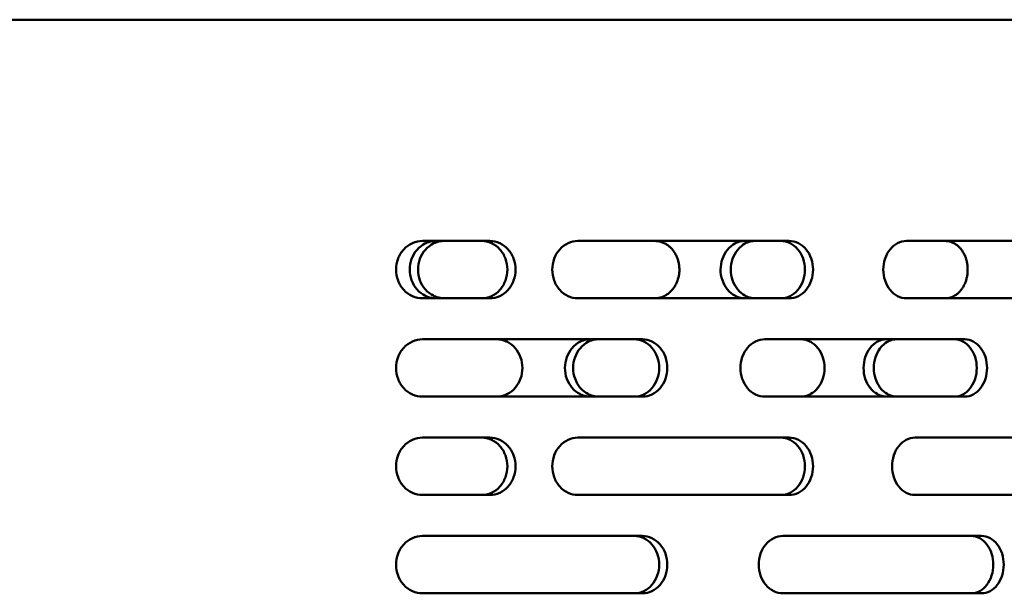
# Model space of a CAD drawing. Header units: millimetres. Extents: x -1252 to 7038, y -1657 to 2073.
# Tile 26 of 54: x 4516 to 4636, y 766 to 836. Entities that reach past the tile are written whole.
import ezdxf

# ---------------------------------------------------------------- set-up
doc = ezdxf.new("R2010")
doc.units = ezdxf.units.MM
doc.layers.add('Видимый контур (ГОСТ)', color=7, linetype='Continuous', lineweight=50)

msp = doc.modelspace()

# ---------------------------------------------------------------- linework, layer by layer
at = {"layer": 'Видимый контур (ГОСТ)'}
for p, q in [((4744.87, 836), (4139.87, 836)), ((4573.29, 809), (4565.08, 809)), ((4609.8, 809), (4584.02, 809)), ((4647.15, 809), (4624.09, 809)), ((4565.08, 802), (4573.29, 802)), ((4584.02, 802), (4609.8, 802)), ((4624.09, 802), (4647.15, 802)), ((4591.91, 797), (4565.08, 797)), ((4631.2, 797), (4606.83, 797)), ((4565.08, 790), (4591.91, 790)), ((4606.83, 790), (4631.2, 790)), ((4573.29, 785), (4565.08, 785)), ((4609.8, 785), (4584.02, 785)), ((4648.12, 785), (4625.14, 785)), ((4565.08, 778), (4573.29, 778)), ((4584.02, 778), (4609.8, 778)), ((4625.14, 778), (4648.12, 778)), ((4591.91, 773), (4565.08, 773)), ((4633.26, 773), (4609.04, 773)), ((4565.08, 766), (4591.91, 766)), ((4609.04, 766), (4633.26, 766))]:
    msp.add_line(p, q, dxfattribs=at)
for points, knots in [([(4565.08, 802), (4564.68, 802), (4564.25, 802.09), (4563.45, 802.45), (4563.09, 802.72), (4562.52, 803.34), (4562.27, 803.73), (4561.94, 804.59), (4561.86, 805.06), (4561.86, 805.94), (4561.94, 806.41), (4562.27, 807.27), (4562.52, 807.66), (4563.09, 808.28), (4563.45, 808.55), (4564.25, 808.91), (4564.68, 809), (4565.08, 809)], [-1.58658, -1.58658, -1.58658, -1.58658, -1.453914, -1.453914, -1.321249, -1.321249, -1.189438, -1.189438, -1.057628, -1.057628, -0.925818, -0.925818, -0.794007, -0.794007, -0.661341, -0.661341, -0.528676, -0.528676, -0.528676, -0.528676]), ([(4566.73, 802), (4566.39, 802), (4566.04, 802.06), (4565.6, 802.22), (4565.5, 802.27), (4565.11, 802.47), (4564.74, 802.71), (4564.15, 803.4), (4563.92, 803.76), (4563.61, 804.62), (4563.53, 805.07), (4563.53, 805.94), (4563.61, 806.39), (4563.92, 807.24), (4564.15, 807.6), (4564.73, 808.29), (4565.11, 808.53), (4565.52, 808.74), (4565.75, 808.85), (4566.28, 808.97), (4566.51, 809), (4566.73, 809)], [-1.456368, -1.456368, -1.456368, -1.456368, -1.227156, -1.227156, -1.148665, -1.148665, -0.947856, -0.947856, -0.810729, -0.810729, -0.677449, -0.677449, -0.540382, -0.540382, -0.39431, -0.39431, -0.178317, -0.178317, -0.074863, -0.074863, 0, 0, 0, 0]), ([(4567.74, 809), (4567.4, 809), (4567.05, 808.94), (4566.62, 808.78), (4566.51, 808.73), (4566.12, 808.53), (4565.75, 808.29), (4565.16, 807.6), (4564.93, 807.24), (4564.62, 806.38), (4564.54, 805.93), (4564.54, 805.06), (4564.62, 804.61), (4564.93, 803.76), (4565.16, 803.4), (4565.75, 802.71), (4566.12, 802.47), (4566.53, 802.26), (4566.76, 802.15), (4567.29, 802.03), (4567.52, 802), (4567.74, 802)], [0, 0, 0, 0, 0.1125705, 0.1125705, 0.1511213, 0.1511213, 0.2498522, 0.2498522, 0.3171633, 0.3171633, 0.3824771, 0.3824771, 0.4496487, 0.4496487, 0.5210655, 0.5210655, 0.6264131, 0.6264131, 0.676892, 0.676892, 0.7134122, 0.7134122, 0.7134122, 0.7134122]), ([(4572.29, 802), (4572.68, 802), (4573.11, 802.09), (4573.89, 802.44), (4574.24, 802.71), (4574.8, 803.34), (4575.04, 803.73), (4575.36, 804.59), (4575.44, 805.06), (4575.44, 805.5), (4575.44, 805.94), (4575.36, 806.41), (4575.04, 807.27), (4574.8, 807.66), (4574.24, 808.28), (4573.89, 808.55), (4573.11, 808.91), (4572.68, 809), (4572.29, 809)], [1.584437, 1.584437, 1.584437, 1.584437, 1.716626, 1.716626, 1.848815, 1.848815, 1.980633, 1.980633, 2.112451, 2.112451, 2.112451, 2.244268, 2.244268, 2.376086, 2.376086, 2.508275, 2.508275, 2.640464, 2.640464, 2.640464, 2.640464]), ([(4573.29, 809), (4573.69, 809), (4574.11, 808.91), (4574.89, 808.55), (4575.24, 808.28), (4575.8, 807.66), (4576.04, 807.27), (4576.36, 806.41), (4576.44, 805.94), (4576.44, 805.5), (4576.44, 805.06), (4576.36, 804.59), (4576.04, 803.73), (4575.8, 803.34), (4575.24, 802.71), (4574.89, 802.44), (4574.11, 802.09), (4573.69, 802), (4573.29, 802)], [-0.528005, -0.528005, -0.528005, -0.528005, -0.39582, -0.39582, -0.263636, -0.263636, -0.131818, -0.131818, 0, 0, 0, 0.131818, 0.131818, 0.263636, 0.263636, 0.39582, 0.39582, 0.528005, 0.528005, 0.528005, 0.528005]), ([(4584.02, 802), (4583.63, 802), (4583.21, 802.09), (4582.45, 802.44), (4582.1, 802.71), (4581.55, 803.34), (4581.31, 803.73), (4580.99, 804.59), (4580.91, 805.06), (4580.91, 805.94), (4580.99, 806.41), (4581.31, 807.27), (4581.55, 807.66), (4582.1, 808.28), (4582.45, 808.55), (4583.21, 808.91), (4583.63, 809), (4584.02, 809)], [-1.582627, -1.582627, -1.582627, -1.582627, -1.45068, -1.45068, -1.318733, -1.318733, -1.186894, -1.186894, -1.055054, -1.055054, -0.923215, -0.923215, -0.791375, -0.791375, -0.659428, -0.659428, -0.527482, -0.527482, -0.527482, -0.527482]), ([(4593.39, 809), (4593.45, 809), (4593.51, 809), (4593.57, 808.99), (4593.64, 808.99), (4593.7, 808.98), (4593.76, 808.97), (4593.82, 808.96), (4593.89, 808.95), (4593.95, 808.94), (4594.02, 808.92), (4594.08, 808.91), (4594.15, 808.89), (4594.21, 808.87), (4594.27, 808.85), (4594.34, 808.82), (4594.4, 808.8), (4594.46, 808.78), (4594.52, 808.75), (4594.53, 808.74), (4594.54, 808.74), (4594.55, 808.73), (4594.55, 808.73), (4594.56, 808.73), (4594.56, 808.73), (4594.62, 808.7), (4594.68, 808.67), (4594.74, 808.63), (4594.8, 808.6), (4594.86, 808.56), (4594.91, 808.52), (4594.97, 808.49), (4595.03, 808.45), (4595.08, 808.4), (4595.13, 808.36), (4595.19, 808.32), (4595.24, 808.27), (4595.29, 808.23), (4595.33, 808.18), (4595.38, 808.14), (4595.43, 808.09), (4595.47, 808.04), (4595.52, 807.99), (4595.52, 807.99), (4595.53, 807.98), (4595.53, 807.97), (4595.57, 807.92), (4595.62, 807.87), (4595.66, 807.82), (4595.7, 807.76), (4595.74, 807.7), (4595.78, 807.64), (4595.82, 807.58), (4595.86, 807.52), (4595.9, 807.45), (4595.94, 807.39), (4595.97, 807.32), (4596.01, 807.25), (4596.04, 807.18), (4596.07, 807.11), (4596.1, 807.04), (4596.13, 806.98), (4596.16, 806.91), (4596.18, 806.85), (4596.18, 806.85), (4596.18, 806.84), (4596.18, 806.84), (4596.21, 806.77), (4596.23, 806.7), (4596.25, 806.63), (4596.27, 806.55), (4596.29, 806.48), (4596.31, 806.4), (4596.33, 806.33), (4596.34, 806.26), (4596.35, 806.18), (4596.37, 806.11), (4596.38, 806.03), (4596.39, 805.96), (4596.39, 805.89), (4596.4, 805.82), (4596.4, 805.75), (4596.41, 805.68), (4596.41, 805.61), (4596.41, 805.55), (4596.41, 805.53), (4596.41, 805.52), (4596.41, 805.5), (4596.41, 805.43), (4596.41, 805.35), (4596.41, 805.28), (4596.4, 805.2), (4596.39, 805.12), (4596.39, 805.04), (4596.38, 804.96), (4596.36, 804.88), (4596.35, 804.8), (4596.34, 804.72), (4596.32, 804.64), (4596.3, 804.56), (4596.28, 804.48), (4596.26, 804.4), (4596.24, 804.32), (4596.22, 804.28), (4596.21, 804.24), (4596.2, 804.2), (4596.19, 804.18), (4596.19, 804.17), (4596.18, 804.16), (4596.16, 804.09), (4596.13, 804.02), (4596.1, 803.95), (4596.07, 803.88), (4596.04, 803.81), (4596.01, 803.75), (4595.97, 803.68), (4595.94, 803.62), (4595.9, 803.55), (4595.87, 803.49), (4595.83, 803.43), (4595.79, 803.37), (4595.75, 803.31), (4595.71, 803.26), (4595.67, 803.2), (4595.64, 803.16), (4595.61, 803.12), (4595.57, 803.08), (4595.56, 803.06), (4595.55, 803.04), (4595.53, 803.03), (4595.48, 802.97), (4595.43, 802.92), (4595.38, 802.87), (4595.33, 802.81), (4595.28, 802.76), (4595.22, 802.71), (4595.16, 802.66), (4595.1, 802.61), (4595.04, 802.56), (4594.97, 802.51), (4594.91, 802.47), (4594.84, 802.43), (4594.77, 802.38), (4594.71, 802.35), (4594.64, 802.31), (4594.62, 802.3), (4594.61, 802.3), (4594.6, 802.29), (4594.58, 802.28), (4594.57, 802.27), (4594.55, 802.27), (4594.49, 802.24), (4594.42, 802.21), (4594.35, 802.18), (4594.29, 802.16), (4594.22, 802.13), (4594.15, 802.11), (4594.1, 802.1), (4594.05, 802.08), (4594, 802.07), (4593.94, 802.06), (4593.88, 802.04), (4593.82, 802.03), (4593.76, 802.02), (4593.69, 802.02), (4593.63, 802.01), (4593.58, 802.01), (4593.52, 802), (4593.46, 802), (4593.44, 802), (4593.42, 802), (4593.39, 802)], [0, 0, 0, 0, 0.020876, 0.020876, 0.020876, 0.04258, 0.04258, 0.04258, 0.065061, 0.065061, 0.065061, 0.088262, 0.088262, 0.088262, 0.111476, 0.111476, 0.111476, 0.134184, 0.134184, 0.134184, 0.137979, 0.137979, 0.137979, 0.139164, 0.139164, 0.139164, 0.161998, 0.161998, 0.161998, 0.185211, 0.185211, 0.185211, 0.208131, 0.208131, 0.208131, 0.230495, 0.230495, 0.230495, 0.252057, 0.252057, 0.252057, 0.273618, 0.273618, 0.273618, 0.27592, 0.27592, 0.27592, 0.297553, 0.297553, 0.297553, 0.320056, 0.320056, 0.320056, 0.343764, 0.343764, 0.343764, 0.367837, 0.367837, 0.367837, 0.391716, 0.391716, 0.391716, 0.412619, 0.412619, 0.412619, 0.41384, 0.41384, 0.41384, 0.436709, 0.436709, 0.436709, 0.459971, 0.459971, 0.459971, 0.48297, 0.48297, 0.48297, 0.50542, 0.50542, 0.50542, 0.526704, 0.526704, 0.526704, 0.546981, 0.546981, 0.546981, 0.551742, 0.551742, 0.551742, 0.574287, 0.574287, 0.574287, 0.597758, 0.597758, 0.597758, 0.622508, 0.622508, 0.622508, 0.647683, 0.647683, 0.647683, 0.672725, 0.672725, 0.672725, 0.685863, 0.685863, 0.685863, 0.68962, 0.68962, 0.68962, 0.712579, 0.712579, 0.712579, 0.735928, 0.735928, 0.735928, 0.759007, 0.759007, 0.759007, 0.78153, 0.78153, 0.78153, 0.802912, 0.802912, 0.802912, 0.820357, 0.820357, 0.820357, 0.827517, 0.827517, 0.827517, 0.851123, 0.851123, 0.851123, 0.875726, 0.875726, 0.875726, 0.901721, 0.901721, 0.901721, 0.928243, 0.928243, 0.928243, 0.954741, 0.954741, 0.954741, 0.959502, 0.959502, 0.959502, 0.965482, 0.965482, 0.965482, 0.989853, 0.989853, 0.989853, 1.014437, 1.014437, 1.014437, 1.032375, 1.032375, 1.032375, 1.05415, 1.05415, 1.05415, 1.075365, 1.075365, 1.075365, 1.09561, 1.09561, 1.09561, 1.103164, 1.103164, 1.103164, 1.103164]), ([(4604.4, 802), (4604.08, 802), (4603.76, 802.06), (4603.35, 802.22), (4603.25, 802.27), (4602.9, 802.47), (4602.55, 802.71), (4602.01, 803.4), (4601.8, 803.76), (4601.5, 804.62), (4601.43, 805.07), (4601.43, 805.94), (4601.51, 806.39), (4601.8, 807.24), (4602.01, 807.6), (4602.55, 808.29), (4602.9, 808.53), (4603.28, 808.74), (4603.49, 808.85), (4603.98, 808.97), (4604.19, 809), (4604.4, 809)], [-1.456368, -1.456368, -1.456368, -1.456368, -1.227156, -1.227156, -1.148665, -1.148665, -0.947856, -0.947856, -0.810729, -0.810729, -0.677449, -0.677449, -0.540382, -0.540382, -0.39431, -0.39431, -0.178317, -0.178317, -0.074863, -0.074863, 0, 0, 0, 0]), ([(4605.65, 809), (4605.33, 809), (4605.01, 808.94), (4604.6, 808.78), (4604.5, 808.73), (4604.15, 808.53), (4603.8, 808.29), (4603.26, 807.6), (4603.04, 807.24), (4602.75, 806.38), (4602.68, 805.93), (4602.68, 805.06), (4602.76, 804.61), (4603.04, 803.76), (4603.26, 803.4), (4603.8, 802.71), (4604.15, 802.47), (4604.52, 802.26), (4604.73, 802.15), (4605.22, 802.03), (4605.44, 802), (4605.65, 802)], [0, 0, 0, 0, 0.1125705, 0.1125705, 0.1511213, 0.1511213, 0.2498522, 0.2498522, 0.3171633, 0.3171633, 0.3824771, 0.3824771, 0.4496487, 0.4496487, 0.5210655, 0.5210655, 0.6264131, 0.6264131, 0.676892, 0.676892, 0.7134122, 0.7134122, 0.7134122, 0.7134122]), ([(4608.8, 802), (4609.17, 802), (4609.56, 802.09), (4610.27, 802.45), (4610.6, 802.71), (4611.12, 803.34), (4611.34, 803.73), (4611.64, 804.59), (4611.71, 805.06), (4611.71, 805.5), (4611.71, 805.94), (4611.64, 806.41), (4611.34, 807.27), (4611.12, 807.66), (4610.6, 808.28), (4610.27, 808.55), (4609.56, 808.91), (4609.17, 809), (4608.8, 809)], [1.583676, 1.583676, 1.583676, 1.583676, 1.715849, 1.715849, 1.848021, 1.848021, 1.979852, 1.979852, 2.111683, 2.111683, 2.111683, 2.243514, 2.243514, 2.375345, 2.375345, 2.507517, 2.507517, 2.639689, 2.639689, 2.639689, 2.639689]), ([(4609.8, 809), (4610.17, 809), (4610.56, 808.91), (4611.27, 808.55), (4611.6, 808.28), (4612.12, 807.66), (4612.34, 807.27), (4612.64, 806.41), (4612.71, 805.94), (4612.71, 805.5), (4612.71, 805.06), (4612.64, 804.59), (4612.34, 803.73), (4612.12, 803.34), (4611.6, 802.71), (4611.27, 802.45), (4610.56, 802.09), (4610.17, 802), (4609.8, 802)], [-0.527998, -0.527998, -0.527998, -0.527998, -0.39583, -0.39583, -0.263662, -0.263662, -0.131831, -0.131831, 0, 0, 0, 0.131831, 0.131831, 0.263662, 0.263662, 0.39583, 0.39583, 0.527998, 0.527998, 0.527998, 0.527998]), ([(4624.09, 802), (4623.73, 802), (4623.36, 802.09), (4622.67, 802.44), (4622.35, 802.71), (4621.85, 803.34), (4621.63, 803.73), (4621.34, 804.59), (4621.27, 805.06), (4621.27, 805.94), (4621.34, 806.41), (4621.63, 807.27), (4621.85, 807.66), (4622.35, 808.28), (4622.67, 808.55), (4623.36, 808.91), (4623.73, 809), (4624.09, 809)], [-1.582627, -1.582627, -1.582627, -1.582627, -1.45068, -1.45068, -1.318733, -1.318733, -1.186894, -1.186894, -1.055054, -1.055054, -0.923215, -0.923215, -0.791375, -0.791375, -0.659428, -0.659428, -0.527482, -0.527482, -0.527482, -0.527482]), ([(4628.83, 809), (4628.88, 809), (4628.94, 809), (4628.99, 808.99), (4629.05, 808.99), (4629.11, 808.98), (4629.16, 808.97), (4629.22, 808.96), (4629.28, 808.95), (4629.34, 808.94), (4629.39, 808.92), (4629.45, 808.91), (4629.51, 808.89), (4629.57, 808.87), (4629.63, 808.85), (4629.68, 808.82), (4629.74, 808.8), (4629.8, 808.78), (4629.85, 808.75), (4629.86, 808.74), (4629.87, 808.74), (4629.88, 808.73), (4629.88, 808.73), (4629.88, 808.73), (4629.89, 808.73), (4629.94, 808.7), (4630, 808.67), (4630.05, 808.63), (4630.1, 808.6), (4630.16, 808.56), (4630.21, 808.52), (4630.26, 808.49), (4630.31, 808.45), (4630.36, 808.4), (4630.41, 808.36), (4630.45, 808.32), (4630.5, 808.27), (4630.54, 808.23), (4630.59, 808.18), (4630.63, 808.14), (4630.67, 808.09), (4630.71, 808.04), (4630.75, 807.99), (4630.76, 807.99), (4630.76, 807.98), (4630.77, 807.97), (4630.8, 807.92), (4630.84, 807.87), (4630.88, 807.82), (4630.92, 807.76), (4630.96, 807.7), (4630.99, 807.64), (4631.03, 807.58), (4631.06, 807.52), (4631.1, 807.45), (4631.13, 807.39), (4631.17, 807.32), (4631.2, 807.25), (4631.23, 807.18), (4631.26, 807.11), (4631.29, 807.04), (4631.31, 806.98), (4631.33, 806.91), (4631.35, 806.85), (4631.35, 806.85), (4631.36, 806.84), (4631.36, 806.84), (4631.38, 806.77), (4631.4, 806.7), (4631.42, 806.63), (4631.44, 806.55), (4631.46, 806.48), (4631.47, 806.4), (4631.49, 806.33), (4631.5, 806.26), (4631.51, 806.18), (4631.52, 806.11), (4631.53, 806.03), (4631.54, 805.96), (4631.55, 805.89), (4631.55, 805.82), (4631.56, 805.75), (4631.56, 805.68), (4631.56, 805.61), (4631.56, 805.55), (4631.56, 805.53), (4631.56, 805.52), (4631.56, 805.5), (4631.56, 805.43), (4631.56, 805.35), (4631.56, 805.28), (4631.55, 805.2), (4631.55, 805.12), (4631.54, 805.04), (4631.53, 804.96), (4631.52, 804.88), (4631.51, 804.8), (4631.5, 804.72), (4631.48, 804.64), (4631.46, 804.56), (4631.45, 804.48), (4631.43, 804.4), (4631.4, 804.32), (4631.39, 804.28), (4631.38, 804.24), (4631.37, 804.2), (4631.36, 804.18), (4631.36, 804.17), (4631.36, 804.16), (4631.33, 804.09), (4631.31, 804.02), (4631.28, 803.95), (4631.26, 803.88), (4631.23, 803.81), (4631.2, 803.75), (4631.17, 803.68), (4631.14, 803.62), (4631.1, 803.55), (4631.07, 803.49), (4631.04, 803.43), (4631, 803.37), (4630.97, 803.31), (4630.93, 803.26), (4630.9, 803.2), (4630.87, 803.16), (4630.84, 803.12), (4630.8, 803.08), (4630.79, 803.06), (4630.78, 803.04), (4630.77, 803.03), (4630.72, 802.97), (4630.68, 802.92), (4630.63, 802.87), (4630.58, 802.81), (4630.54, 802.76), (4630.48, 802.71), (4630.43, 802.66), (4630.38, 802.61), (4630.32, 802.56), (4630.26, 802.51), (4630.2, 802.47), (4630.14, 802.43), (4630.08, 802.38), (4630.02, 802.35), (4629.96, 802.31), (4629.94, 802.3), (4629.93, 802.3), (4629.92, 802.29), (4629.91, 802.28), (4629.89, 802.27), (4629.88, 802.27), (4629.82, 802.24), (4629.76, 802.21), (4629.7, 802.18), (4629.64, 802.16), (4629.58, 802.13), (4629.52, 802.11), (4629.47, 802.1), (4629.43, 802.08), (4629.38, 802.07), (4629.32, 802.06), (4629.27, 802.04), (4629.21, 802.03), (4629.16, 802.02), (4629.1, 802.02), (4629.05, 802.01), (4628.99, 802.01), (4628.94, 802), (4628.89, 802), (4628.87, 802), (4628.85, 802), (4628.83, 802)], [0, 0, 0, 0, 0.020876, 0.020876, 0.020876, 0.04258, 0.04258, 0.04258, 0.065061, 0.065061, 0.065061, 0.088262, 0.088262, 0.088262, 0.111476, 0.111476, 0.111476, 0.134184, 0.134184, 0.134184, 0.137979, 0.137979, 0.137979, 0.139164, 0.139164, 0.139164, 0.161998, 0.161998, 0.161998, 0.185211, 0.185211, 0.185211, 0.208131, 0.208131, 0.208131, 0.230495, 0.230495, 0.230495, 0.252057, 0.252057, 0.252057, 0.273618, 0.273618, 0.273618, 0.27592, 0.27592, 0.27592, 0.297553, 0.297553, 0.297553, 0.320056, 0.320056, 0.320056, 0.343764, 0.343764, 0.343764, 0.367837, 0.367837, 0.367837, 0.391716, 0.391716, 0.391716, 0.412619, 0.412619, 0.412619, 0.41384, 0.41384, 0.41384, 0.436709, 0.436709, 0.436709, 0.459971, 0.459971, 0.459971, 0.48297, 0.48297, 0.48297, 0.50542, 0.50542, 0.50542, 0.526704, 0.526704, 0.526704, 0.546981, 0.546981, 0.546981, 0.551742, 0.551742, 0.551742, 0.574287, 0.574287, 0.574287, 0.597758, 0.597758, 0.597758, 0.622508, 0.622508, 0.622508, 0.647683, 0.647683, 0.647683, 0.672725, 0.672725, 0.672725, 0.685863, 0.685863, 0.685863, 0.68962, 0.68962, 0.68962, 0.712579, 0.712579, 0.712579, 0.735928, 0.735928, 0.735928, 0.759007, 0.759007, 0.759007, 0.78153, 0.78153, 0.78153, 0.802912, 0.802912, 0.802912, 0.820357, 0.820357, 0.820357, 0.827517, 0.827517, 0.827517, 0.851123, 0.851123, 0.851123, 0.875726, 0.875726, 0.875726, 0.901721, 0.901721, 0.901721, 0.928243, 0.928243, 0.928243, 0.954741, 0.954741, 0.954741, 0.959502, 0.959502, 0.959502, 0.965482, 0.965482, 0.965482, 0.989853, 0.989853, 0.989853, 1.014437, 1.014437, 1.014437, 1.032375, 1.032375, 1.032375, 1.05415, 1.05415, 1.05415, 1.075365, 1.075365, 1.075365, 1.09561, 1.09561, 1.09561, 1.103164, 1.103164, 1.103164, 1.103164]), ([(4565.08, 790), (4564.68, 790), (4564.25, 790.09), (4563.45, 790.45), (4563.09, 790.72), (4562.52, 791.34), (4562.27, 791.73), (4561.94, 792.59), (4561.86, 793.06), (4561.86, 793.94), (4561.94, 794.41), (4562.27, 795.27), (4562.52, 795.66), (4563.09, 796.29), (4563.46, 796.55), (4564.25, 796.91), (4564.68, 797), (4565.08, 797)], [-1.586581, -1.586581, -1.586581, -1.586581, -1.453915, -1.453915, -1.321249, -1.321249, -1.189438, -1.189438, -1.057628, -1.057628, -0.925607, -0.925607, -0.793587, -0.793587, -0.661131, -0.661131, -0.528676, -0.528676, -0.528676, -0.528676]), ([(4574.12, 797), (4574.46, 797), (4574.81, 796.94), (4575.24, 796.77), (4575.35, 796.73), (4575.73, 796.53), (4576.1, 796.28), (4576.66, 795.6), (4576.89, 795.23), (4577.2, 794.38), (4577.27, 793.93), (4577.27, 793.06), (4577.2, 792.61), (4576.89, 791.76), (4576.66, 791.4), (4576.1, 790.72), (4575.73, 790.47), (4575.35, 790.27), (4575.24, 790.23), (4574.81, 790.06), (4574.46, 790), (4574.12, 790)], [-0.7384197, -0.7384197, -0.7384197, -0.7384197, -0.6322655, -0.6322655, -0.5958905, -0.5958905, -0.5029999, -0.5029999, -0.4404789, -0.4404789, -0.3805089, -0.3805089, -0.3188367, -0.3188367, -0.2523653, -0.2523653, -0.1527725, -0.1527725, -0.1137783, -0.1137783, 0, 0, 0, 0]), ([(4585.54, 790), (4585.33, 790), (4585.11, 790.03), (4584.6, 790.15), (4584.38, 790.26), (4583.99, 790.46), (4583.62, 790.7), (4583.06, 791.4), (4582.84, 791.76), (4582.53, 792.61), (4582.46, 793.07), (4582.46, 793.94), (4582.54, 794.39), (4582.83, 795.24), (4583.06, 795.6), (4583.62, 796.29), (4583.99, 796.54), (4584.38, 796.74), (4584.6, 796.85), (4585.11, 796.97), (4585.33, 797), (4585.54, 797)], [-1.326647, -1.326647, -1.326647, -1.326647, -1.257339, -1.257339, -1.161313, -1.161313, -0.959264, -0.959264, -0.8198, -0.8198, -0.682877, -0.682877, -0.542053, -0.542053, -0.393787, -0.393787, -0.177412, -0.177412, -0.074401, -0.074401, 0, 0, 0, 0]), ([(4586.55, 797), (4586.33, 797), (4586.11, 796.97), (4585.6, 796.85), (4585.38, 796.74), (4584.99, 796.54), (4584.63, 796.29), (4584.06, 795.6), (4583.84, 795.24), (4583.54, 794.39), (4583.46, 793.93), (4583.46, 793.06), (4583.54, 792.61), (4583.84, 791.76), (4584.06, 791.4), (4584.63, 790.71), (4584.99, 790.46), (4585.38, 790.26), (4585.6, 790.15), (4586.11, 790.03), (4586.33, 790), (4586.55, 790)], [0, 0, 0, 0, 0.074298, 0.074298, 0.177238, 0.177238, 0.39384, 0.39384, 0.543357, 0.543357, 0.690154, 0.690154, 0.841134, 0.841134, 1.000087, 1.000087, 1.232051, 1.232051, 1.342485, 1.342485, 1.422247, 1.422247, 1.422247, 1.422247]), ([(4590.91, 790), (4591.29, 790), (4591.7, 790.09), (4592.45, 790.44), (4592.79, 790.71), (4593.32, 791.34), (4593.56, 791.73), (4593.87, 792.59), (4593.94, 793.06), (4593.94, 793.5), (4593.94, 793.94), (4593.87, 794.41), (4593.56, 795.27), (4593.32, 795.66), (4592.79, 796.29), (4592.45, 796.55), (4591.7, 796.91), (4591.29, 797), (4590.91, 797)], [1.582117, 1.582117, 1.582117, 1.582117, 1.713957, 1.713957, 1.845798, 1.845798, 1.977639, 1.977639, 2.10948, 2.10948, 2.10948, 2.241321, 2.241321, 2.373162, 2.373162, 2.505003, 2.505003, 2.636843, 2.636843, 2.636843, 2.636843]), ([(4591.91, 797), (4592.29, 797), (4592.7, 796.91), (4593.44, 796.55), (4593.78, 796.29), (4594.32, 795.66), (4594.56, 795.27), (4594.86, 794.41), (4594.94, 793.94), (4594.94, 793.5), (4594.94, 793.06), (4594.86, 792.59), (4594.56, 791.73), (4594.32, 791.34), (4593.78, 790.71), (4593.44, 790.44), (4592.7, 790.09), (4592.29, 790), (4591.91, 790)], [-0.527363, -0.527363, -0.527363, -0.527363, -0.395522, -0.395522, -0.263681, -0.263681, -0.131841, -0.131841, 0, 0, 0, 0.131841, 0.131841, 0.263682, 0.263682, 0.395523, 0.395523, 0.527363, 0.527363, 0.527363, 0.527363]), ([(4606.83, 790), (4606.46, 790), (4606.06, 790.09), (4605.33, 790.45), (4604.99, 790.72), (4604.47, 791.34), (4604.24, 791.73), (4603.93, 792.59), (4603.86, 793.06), (4603.86, 793.94), (4603.93, 794.41), (4604.24, 795.27), (4604.47, 795.66), (4604.99, 796.28), (4605.33, 796.55), (4606.06, 796.91), (4606.46, 797), (4606.83, 797)], [-1.58658, -1.58658, -1.58658, -1.58658, -1.453914, -1.453914, -1.321249, -1.321249, -1.189438, -1.189438, -1.057628, -1.057628, -0.925818, -0.925818, -0.794007, -0.794007, -0.661341, -0.661341, -0.528676, -0.528676, -0.528676, -0.528676]), ([(4611.21, 797), (4611.53, 797), (4611.85, 796.94), (4612.25, 796.77), (4612.34, 796.73), (4612.69, 796.53), (4613.03, 796.28), (4613.55, 795.6), (4613.76, 795.23), (4614.05, 794.38), (4614.11, 793.93), (4614.11, 793.06), (4614.04, 792.61), (4613.76, 791.76), (4613.55, 791.4), (4613.03, 790.72), (4612.69, 790.47), (4612.35, 790.27), (4612.25, 790.23), (4611.85, 790.06), (4611.53, 790), (4611.21, 790)], [-0.7384197, -0.7384197, -0.7384197, -0.7384197, -0.6322655, -0.6322655, -0.5958905, -0.5958905, -0.5029999, -0.5029999, -0.4404789, -0.4404789, -0.3805089, -0.3805089, -0.3188367, -0.3188367, -0.2523653, -0.2523653, -0.1527725, -0.1527725, -0.1137783, -0.1137783, 0, 0, 0, 0]), ([(4621.69, 790), (4621.49, 790), (4621.29, 790.03), (4620.82, 790.15), (4620.62, 790.26), (4620.27, 790.46), (4619.93, 790.7), (4619.41, 791.4), (4619.21, 791.76), (4618.93, 792.61), (4618.87, 793.07), (4618.87, 793.94), (4618.94, 794.39), (4619.21, 795.24), (4619.41, 795.6), (4619.93, 796.29), (4620.26, 796.54), (4620.62, 796.74), (4620.82, 796.85), (4621.29, 796.97), (4621.49, 797), (4621.69, 797)], [-1.326647, -1.326647, -1.326647, -1.326647, -1.257339, -1.257339, -1.161313, -1.161313, -0.959264, -0.959264, -0.8198, -0.8198, -0.682877, -0.682877, -0.542053, -0.542053, -0.393787, -0.393787, -0.177412, -0.177412, -0.074401, -0.074401, 0, 0, 0, 0]), ([(4622.93, 797), (4622.73, 797), (4622.53, 796.97), (4622.06, 796.85), (4621.86, 796.74), (4621.51, 796.54), (4621.17, 796.29), (4620.66, 795.6), (4620.45, 795.24), (4620.18, 794.39), (4620.11, 793.93), (4620.11, 793.06), (4620.18, 792.61), (4620.45, 791.76), (4620.66, 791.4), (4621.17, 790.71), (4621.51, 790.46), (4621.86, 790.26), (4622.06, 790.15), (4622.53, 790.03), (4622.73, 790), (4622.93, 790)], [0, 0, 0, 0, 0.074298, 0.074298, 0.177238, 0.177238, 0.39384, 0.39384, 0.543357, 0.543357, 0.690154, 0.690154, 0.841134, 0.841134, 1.000087, 1.000087, 1.232051, 1.232051, 1.342485, 1.342485, 1.422247, 1.422247, 1.422247, 1.422247]), ([(4629.94, 790), (4630.29, 790), (4630.65, 790.09), (4631.33, 790.44), (4631.63, 790.71), (4632.11, 791.34), (4632.32, 791.73), (4632.6, 792.59), (4632.67, 793.06), (4632.67, 793.5), (4632.67, 793.94), (4632.6, 794.41), (4632.32, 795.27), (4632.11, 795.66), (4631.63, 796.29), (4631.33, 796.55), (4630.65, 796.91), (4630.29, 797), (4629.94, 797)], [1.582117, 1.582117, 1.582117, 1.582117, 1.713957, 1.713957, 1.845798, 1.845798, 1.977639, 1.977639, 2.10948, 2.10948, 2.10948, 2.241321, 2.241321, 2.373162, 2.373162, 2.505003, 2.505003, 2.636843, 2.636843, 2.636843, 2.636843]), ([(4631.2, 797), (4631.54, 797), (4631.91, 796.91), (4632.58, 796.55), (4632.89, 796.29), (4633.37, 795.66), (4633.58, 795.27), (4633.86, 794.41), (4633.92, 793.94), (4633.92, 793.5), (4633.92, 793.06), (4633.86, 792.59), (4633.58, 791.73), (4633.37, 791.34), (4632.89, 790.71), (4632.58, 790.44), (4631.91, 790.09), (4631.54, 790), (4631.2, 790)], [-0.527363, -0.527363, -0.527363, -0.527363, -0.395523, -0.395523, -0.263682, -0.263682, -0.131841, -0.131841, 0, 0, 0, 0.131841, 0.131841, 0.263682, 0.263682, 0.395523, 0.395523, 0.527363, 0.527363, 0.527363, 0.527363]), ([(4565.08, 778), (4564.68, 778), (4564.25, 778.09), (4563.45, 778.45), (4563.09, 778.72), (4562.52, 779.34), (4562.27, 779.73), (4561.94, 780.59), (4561.86, 781.06), (4561.86, 781.94), (4561.94, 782.41), (4562.27, 783.27), (4562.52, 783.66), (4563.09, 784.28), (4563.45, 784.55), (4564.25, 784.91), (4564.68, 785), (4565.08, 785)], [-1.58658, -1.58658, -1.58658, -1.58658, -1.453914, -1.453914, -1.321249, -1.321249, -1.189438, -1.189438, -1.057628, -1.057628, -0.925818, -0.925818, -0.794007, -0.794007, -0.661341, -0.661341, -0.528676, -0.528676, -0.528676, -0.528676]), ([(4572.29, 778), (4572.68, 778), (4573.11, 778.09), (4573.89, 778.44), (4574.24, 778.71), (4574.8, 779.34), (4575.04, 779.73), (4575.36, 780.59), (4575.44, 781.06), (4575.44, 781.5), (4575.44, 781.94), (4575.36, 782.41), (4575.04, 783.27), (4574.8, 783.66), (4574.24, 784.28), (4573.89, 784.55), (4573.11, 784.91), (4572.68, 785), (4572.29, 785)], [1.584437, 1.584437, 1.584437, 1.584437, 1.716626, 1.716626, 1.848815, 1.848815, 1.980633, 1.980633, 2.112451, 2.112451, 2.112451, 2.244268, 2.244268, 2.376086, 2.376086, 2.508275, 2.508275, 2.640464, 2.640464, 2.640464, 2.640464]), ([(4573.29, 785), (4573.69, 785), (4574.11, 784.91), (4574.89, 784.55), (4575.24, 784.28), (4575.8, 783.66), (4576.04, 783.27), (4576.36, 782.41), (4576.44, 781.94), (4576.44, 781.5), (4576.44, 781.06), (4576.36, 780.59), (4576.04, 779.73), (4575.8, 779.34), (4575.24, 778.71), (4574.89, 778.44), (4574.11, 778.09), (4573.69, 778), (4573.29, 778)], [-0.528005, -0.528005, -0.528005, -0.528005, -0.39582, -0.39582, -0.263636, -0.263636, -0.131818, -0.131818, 0, 0, 0, 0.131818, 0.131818, 0.263636, 0.263636, 0.39582, 0.39582, 0.528005, 0.528005, 0.528005, 0.528005]), ([(4584.02, 778), (4583.63, 778), (4583.21, 778.09), (4582.45, 778.44), (4582.1, 778.71), (4581.55, 779.34), (4581.31, 779.73), (4580.99, 780.59), (4580.91, 781.06), (4580.91, 781.94), (4580.99, 782.41), (4581.31, 783.27), (4581.55, 783.66), (4582.1, 784.28), (4582.45, 784.55), (4583.21, 784.91), (4583.63, 785), (4584.02, 785)], [-1.582627, -1.582627, -1.582627, -1.582627, -1.45068, -1.45068, -1.318733, -1.318733, -1.186894, -1.186894, -1.055054, -1.055054, -0.923215, -0.923215, -0.791375, -0.791375, -0.659428, -0.659428, -0.527482, -0.527482, -0.527482, -0.527482]), ([(4608.8, 778), (4609.17, 778), (4609.56, 778.09), (4610.27, 778.45), (4610.6, 778.71), (4611.12, 779.34), (4611.34, 779.73), (4611.64, 780.59), (4611.71, 781.06), (4611.71, 781.5), (4611.71, 781.94), (4611.64, 782.41), (4611.34, 783.27), (4611.12, 783.66), (4610.6, 784.28), (4610.27, 784.55), (4609.56, 784.91), (4609.17, 785), (4608.8, 785)], [1.583676, 1.583676, 1.583676, 1.583676, 1.715849, 1.715849, 1.848021, 1.848021, 1.979852, 1.979852, 2.111683, 2.111683, 2.111683, 2.243514, 2.243514, 2.375345, 2.375345, 2.507517, 2.507517, 2.639689, 2.639689, 2.639689, 2.639689]), ([(4609.8, 785), (4610.17, 785), (4610.56, 784.91), (4611.27, 784.55), (4611.6, 784.28), (4612.12, 783.66), (4612.34, 783.27), (4612.64, 782.41), (4612.71, 781.94), (4612.71, 781.5), (4612.71, 781.06), (4612.64, 780.59), (4612.34, 779.73), (4612.12, 779.34), (4611.6, 778.71), (4611.27, 778.45), (4610.56, 778.09), (4610.17, 778), (4609.8, 778)], [-0.527998, -0.527998, -0.527998, -0.527998, -0.39583, -0.39583, -0.263662, -0.263662, -0.131831, -0.131831, 0, 0, 0, 0.131831, 0.131831, 0.263662, 0.263662, 0.39583, 0.39583, 0.527998, 0.527998, 0.527998, 0.527998]), ([(4625.14, 778), (4624.79, 778), (4624.41, 778.09), (4623.72, 778.44), (4623.41, 778.71), (4622.91, 779.34), (4622.69, 779.73), (4622.41, 780.59), (4622.34, 781.06), (4622.34, 781.94), (4622.41, 782.41), (4622.69, 783.27), (4622.91, 783.66), (4623.41, 784.28), (4623.72, 784.55), (4624.41, 784.91), (4624.79, 785), (4625.14, 785)], [-1.582627, -1.582627, -1.582627, -1.582627, -1.45068, -1.45068, -1.318733, -1.318733, -1.186894, -1.186894, -1.055054, -1.055054, -0.923215, -0.923215, -0.791375, -0.791375, -0.659428, -0.659428, -0.527482, -0.527482, -0.527482, -0.527482]), ([(4565.08, 766), (4564.68, 766), (4564.25, 766.09), (4563.45, 766.45), (4563.09, 766.72), (4562.52, 767.34), (4562.27, 767.73), (4561.94, 768.59), (4561.86, 769.06), (4561.86, 769.94), (4561.94, 770.41), (4562.27, 771.27), (4562.52, 771.66), (4563.09, 772.28), (4563.45, 772.55), (4564.25, 772.91), (4564.68, 773), (4565.08, 773)], [-1.58658, -1.58658, -1.58658, -1.58658, -1.453914, -1.453914, -1.321249, -1.321249, -1.189438, -1.189438, -1.057628, -1.057628, -0.925818, -0.925818, -0.794007, -0.794007, -0.661341, -0.661341, -0.528676, -0.528676, -0.528676, -0.528676]), ([(4590.91, 766), (4591.29, 766), (4591.7, 766.09), (4592.45, 766.44), (4592.79, 766.71), (4593.32, 767.34), (4593.56, 767.73), (4593.87, 768.59), (4593.94, 769.06), (4593.94, 769.5), (4593.94, 769.94), (4593.87, 770.41), (4593.56, 771.27), (4593.32, 771.66), (4592.79, 772.29), (4592.45, 772.55), (4591.7, 772.91), (4591.29, 773), (4590.91, 773)], [1.582117, 1.582117, 1.582117, 1.582117, 1.713957, 1.713957, 1.845798, 1.845798, 1.977639, 1.977639, 2.10948, 2.10948, 2.10948, 2.241321, 2.241321, 2.373162, 2.373162, 2.505003, 2.505003, 2.636843, 2.636843, 2.636843, 2.636843]), ([(4591.91, 773), (4592.29, 773), (4592.7, 772.91), (4593.44, 772.55), (4593.78, 772.29), (4594.32, 771.66), (4594.56, 771.27), (4594.86, 770.41), (4594.94, 769.94), (4594.94, 769.5), (4594.94, 769.06), (4594.86, 768.59), (4594.56, 767.73), (4594.32, 767.34), (4593.78, 766.71), (4593.44, 766.44), (4592.7, 766.09), (4592.29, 766), (4591.91, 766)], [-0.527363, -0.527363, -0.527363, -0.527363, -0.395523, -0.395523, -0.263682, -0.263682, -0.131841, -0.131841, 0, 0, 0, 0.131841, 0.131841, 0.263682, 0.263682, 0.395523, 0.395523, 0.527363, 0.527363, 0.527363, 0.527363]), ([(4609.04, 766), (4608.67, 766), (4608.27, 766.09), (4607.55, 766.45), (4607.21, 766.72), (4606.69, 767.34), (4606.46, 767.73), (4606.16, 768.59), (4606.09, 769.06), (4606.09, 769.94), (4606.16, 770.41), (4606.46, 771.27), (4606.69, 771.66), (4607.21, 772.28), (4607.55, 772.55), (4608.27, 772.91), (4608.67, 773), (4609.04, 773)], [-1.58658, -1.58658, -1.58658, -1.58658, -1.453914, -1.453914, -1.321249, -1.321249, -1.189438, -1.189438, -1.057628, -1.057628, -0.925818, -0.925818, -0.794007, -0.794007, -0.661341, -0.661341, -0.528676, -0.528676, -0.528676, -0.528676]), ([(4631.99, 766), (4632.33, 766), (4632.69, 766.09), (4633.36, 766.44), (4633.66, 766.71), (4634.14, 767.34), (4634.35, 767.73), (4634.62, 768.59), (4634.69, 769.06), (4634.69, 769.5), (4634.69, 769.94), (4634.62, 770.41), (4634.35, 771.27), (4634.14, 771.66), (4633.66, 772.29), (4633.36, 772.55), (4632.69, 772.91), (4632.33, 773), (4631.99, 773)], [1.582117, 1.582117, 1.582117, 1.582117, 1.713957, 1.713957, 1.845798, 1.845798, 1.977639, 1.977639, 2.10948, 2.10948, 2.10948, 2.241321, 2.241321, 2.373162, 2.373162, 2.505003, 2.505003, 2.636843, 2.636843, 2.636843, 2.636843]), ([(4633.26, 773), (4633.6, 773), (4633.96, 772.91), (4634.63, 772.55), (4634.93, 772.29), (4635.41, 771.66), (4635.62, 771.27), (4635.89, 770.41), (4635.96, 769.94), (4635.96, 769.5), (4635.96, 769.06), (4635.89, 768.59), (4635.62, 767.73), (4635.41, 767.34), (4634.93, 766.71), (4634.63, 766.44), (4633.96, 766.09), (4633.6, 766), (4633.26, 766)], [-0.527363, -0.527363, -0.527363, -0.527363, -0.395523, -0.395523, -0.263682, -0.263682, -0.131841, -0.131841, 0, 0, 0, 0.131841, 0.131841, 0.263682, 0.263682, 0.395523, 0.395523, 0.527363, 0.527363, 0.527363, 0.527363])]:
    msp.add_open_spline(points, degree=3, knots=knots, dxfattribs=at)

doc.saveas('drawing.dxf')
